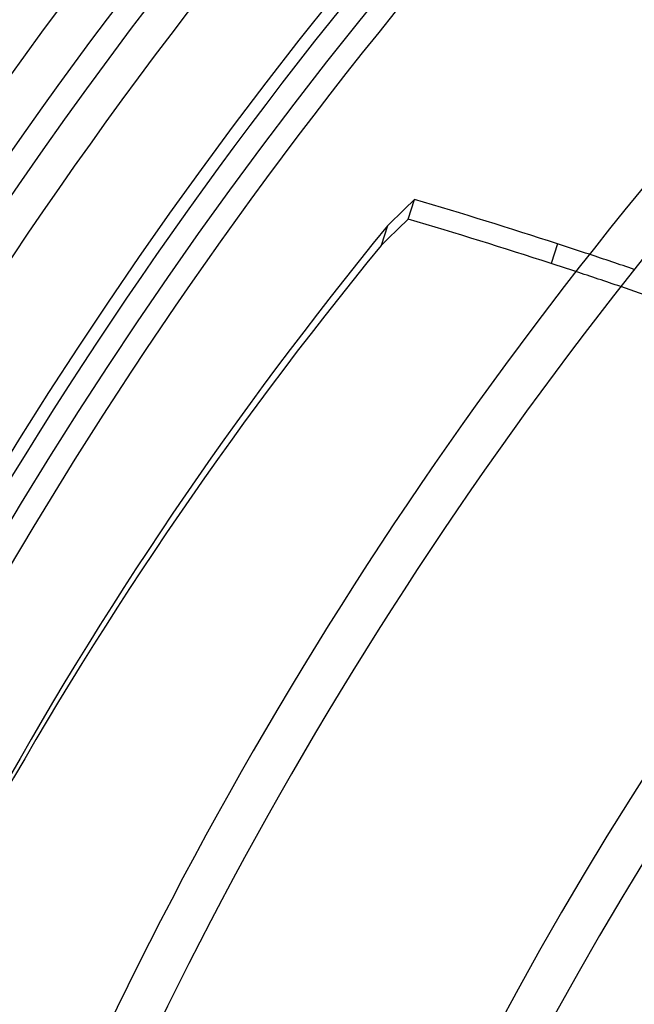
# Model space of a CAD drawing. Header units: millimetres. Extents: x -185 to 185, y -185 to 185.
# Tile 11 of 56: x -109 to -91, y 52 to 80. Entities that reach past the tile are written whole.
import ezdxf

# ---------------------------------------------------------------- set-up
doc = ezdxf.new("R2010")
doc.units = ezdxf.units.MM
doc.layers.add('MAIN-1', color=7, linetype='Continuous')
doc.layers.add('MAIN-2', color=7, linetype='Continuous')

msp = doc.modelspace()

# ---------------------------------------------------------------- linework, layer by layer
at = {"layer": 'MAIN-1'}
for p, q in [((-97.583, 73.932), (-97.402, 74.491)), ((-98.172, 73.742), (-98.354, 73.183)), ((-93.332, 73.228), (-93.514, 72.668))]:
    msp.add_line(p, q, dxfattribs=at)
for radius, start in [(140.335, 136.47253), (139.065, 136.56993), (133.985, 136.5622), (132.715, 136.64511), (131, 136.66665), (127.635, 136.64064), (126.365, 136.72778), (117.729, 136.85458), (116.459, 136.8748), (107.823, 137.02503), (106.553, 137.04916), (97.917, 137.22998), (96.647, 137.25932)]:
    msp.add_arc((0, 0), radius, start, 180.00002, dxfattribs=at)
for centre, major_axis, start_param, end_param in [((0.091, 0.28), (-119.833, 38.936), -0.408077, -0.397938), ((-126.352, -28.398), (-125.616, 40.815), -1.570796, -1.538529), ((-0.091, -0.28), (119.833, -38.936), 2.733516, 2.743655), ((-126.534, -28.957), (125.616, -40.815), 1.570796, 1.603064), ((36.326, -11.494), (-153.879, 49.998), -0.306558, 0), ((-126.352, -28.398), (-125.616, 40.815), -1.578058, -1.570796), ((36.144, -12.053), (153.879, -49.998), 2.835034, 3.141593), ((-126.534, -28.957), (125.616, -40.815), 1.565162, 1.570796), ((-126.534, -28.957), (125.616, -40.815), 1.485929, 1.554956)]:
    msp.add_ellipse(centre, major_axis=major_axis, ratio=0.809017, start_param=start_param, end_param=end_param, dxfattribs=at)
at = {"layer": 'MAIN-2'}
for radius, start, end in [(132, 0, 180.00002), (128, 89.99998, 179.99998), (127, 89.99998, 179.99998)]:
    msp.add_arc((0, 0), radius, start, end, dxfattribs=at)
for centre, major_axis, start_param, end_param in [((-126.352, -28.398), (-125.616, 40.815), -1.588279, -1.578058), ((-126.534, -28.957), (125.616, -40.815), 1.554956, 1.565162)]:
    msp.add_ellipse(centre, major_axis=major_axis, ratio=0.809017, start_param=start_param, end_param=end_param, dxfattribs=at)

doc.saveas('drawing.dxf')
